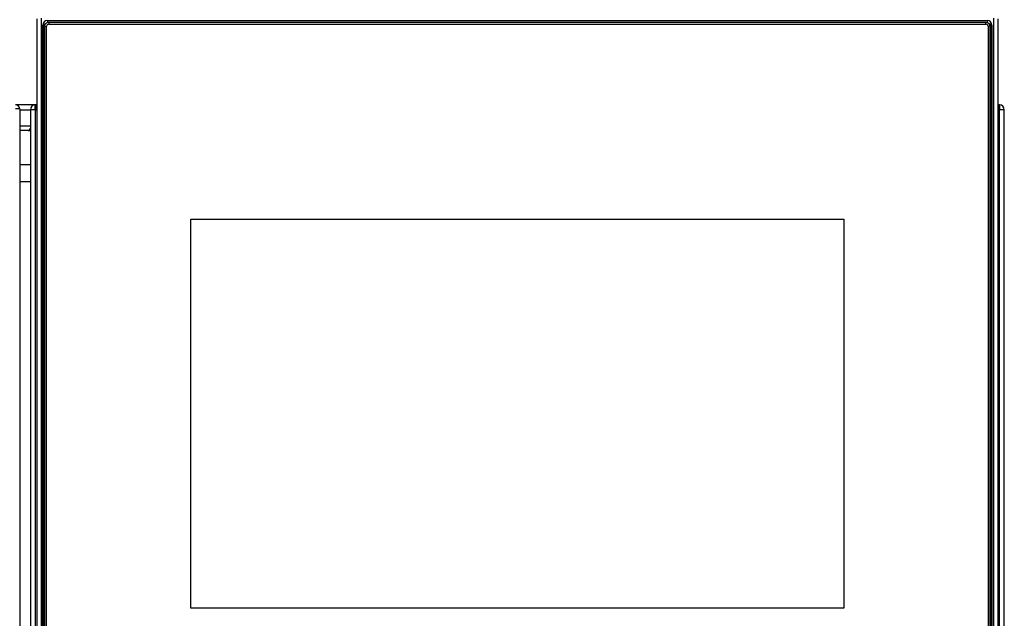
# Model space of a CAD drawing. Header units: millimetres. Extents: x -40 to 419, y 0 to 295.
# Tile 46 of 85: x 126 to 149, y 216 to 230. Entities that reach past the tile are written whole.
import ezdxf

# ---------------------------------------------------------------- set-up
doc = ezdxf.new("R2010")
doc.units = ezdxf.units.MM
doc.layers.add('BW4C_TWINTOWER_H', color=7, linetype='Continuous')
doc.layers.add('Standard', color=7, linetype='Continuous')

# ---------------------------------------------------------------- blocks, each defined once
blk = doc.blocks.new('SE1')
at = {"layer": 'BW4C_TWINTOWER_H', "color": 7, "linetype": 'Continuous'}
for p, q in [((126.246, 230.217), (126.246, 214.024)), ((126.346, 230.23), (126.346, 214.037)), ((126.388, 230.066), (126.396, 230.01)), ((126.388, 214.185), (126.388, 230.066)), ((126.426, 230.034), (126.476, 230.04)), ((126.476, 214.219), (126.476, 230.04)), ((126.496, 230.173), (148.496, 230.173)), ((126.496, 230.173), (126.496, 230.129)), ((148.466, 230.133), (126.526, 230.133)), ((126.526, 230.133), (126.526, 230.09)), ((126.526, 230.09), (148.466, 230.09)), ((148.466, 230.09), (148.466, 230.133)), ((148.496, 230.173), (148.496, 230.129)), ((148.566, 230.034), (148.516, 230.04)), ((148.516, 230.04), (148.516, 214.219)), ((148.604, 230.066), (148.596, 230.01)), ((148.604, 230.066), (148.604, 214.185)), ((148.646, 230.23), (148.646, 214.037)), ((148.746, 230.217), (148.746, 214.024)), ((126.396, 230.01), (126.396, 214.145)), ((126.426, 230.034), (126.426, 214.213)), ((148.566, 214.213), (148.566, 230.034)), ((148.596, 214.145), (148.596, 230.01)), ((126.214, 228.204), (125.746, 228.204)), ((126.207, 228.103), (126.207, 228.204)), ((126.214, 228.204), (126.214, 228.086)), ((126.214, 228.204), (126.221, 228.204)), ((126.246, 228.204), (126.221, 228.204)), ((148.771, 228.204), (148.746, 228.204)), ((148.771, 228.204), (148.778, 228.204)), ((148.778, 228.086), (148.778, 228.204)), ((148.785, 228.204), (148.785, 228.103)), ((125.846, 228.104), (125.746, 228.104)), ((125.846, 228.104), (125.846, 189.654)), ((125.846, 228.086), (126.096, 228.086)), ((126.214, 228.086), (126.096, 228.086)), ((126.096, 228.086), (126.096, 206.672)), ((126.214, 228.086), (126.246, 228.086)), ((126.214, 206.672), (126.214, 228.086)), ((148.746, 228.086), (148.778, 228.086)), ((148.778, 228.086), (148.778, 206.672)), ((148.896, 228.086), (148.778, 228.086)), ((148.896, 206.672), (148.896, 228.086)), ((126.096, 227.704), (125.846, 227.704)), ((126.042, 227.604), (125.846, 227.604)), ((126.042, 227.604), (126.096, 227.604)), ((126.096, 227.677), (126.092, 227.647)), ((126.096, 226.794), (125.846, 226.794)), ((125.846, 226.404), (126.096, 226.404)), ((129.856, 216.412), (129.856, 225.524)), ((129.856, 225.524), (145.136, 225.524)), ((129.856, 225.524), (145.136, 225.524)), ((145.136, 225.524), (145.136, 216.412)), ((145.136, 216.412), (129.856, 216.412))]:
    blk.add_line(p, q, dxfattribs=at)
for centre, radius, start, end in [((125.749, 228.104), 0.097, 0, 90), ((126.214, 228.086), 0.118, 93.4355, 180), ((126.214, 228.086), 0.118, 90, 93.4355), ((126.221, 228.086), 0.118, 90, 93.4355), ((148.771, 228.086), 0.118, 86.5645, 90), ((148.778, 228.086), 0.118, 86.5645, 90), ((148.778, 228.086), 0.118, 0, 86.5645), ((126.214, 228.086), 0.018, 113.1311, 180), ((126.214, 228.086), 0.018, 90, 113.1311), ((148.778, 228.086), 0.018, 66.8689, 90), ((148.766, 228.084), 0.02, 5.7392, 53.1301), ((148.778, 228.086), 0.018, 0, 66.8689), ((126.042, 227.654), 0.05, 270, 352)]:
    blk.add_arc(centre, radius, start, end, dxfattribs=at)
for centre, major_axis, ratio, start_param, end_param in [((126.496, 230.066), (-0.108, 0), 0.992546, 4.712389, 6.283185), ((126.496, 230.01), (-0.0998, 0), 0.992546, 5.199806, 6.283185), ((126.526, 230.034), (0.1, 0), 0.992546, 1.570796, 3.141593), ((126.526, 230.04), (-0.05, 0), 0.992546, 4.712389, 6.283185), ((148.466, 230.034), (0.1, 0), 0.992546, 0, 1.570796), ((148.466, 230.04), (-0.05, 0), 0.992546, 3.141593, 4.712389), ((148.496, 230.066), (-0.108, 0), 0.992546, 3.141593, 4.712389), ((148.496, 230.01), (-0.0998, 0), 0.992546, 3.141593, 4.224898), ((126.426, 230.01), (-0.03, 0), 0.121869, 0.017453, 1.570796), ((148.566, 230.01), (0.03, 0), 0.121869, 4.712389, 6.265732)]:
    blk.add_ellipse(centre, major_axis=major_axis, ratio=ratio, start_param=start_param, end_param=end_param, dxfattribs=at)

msp = doc.modelspace()

# ---------------------------------------------------------------- block references
at = {"layer": 'Standard'}
msp.add_blockref('SE1', (0, 0), dxfattribs=at)

doc.saveas('drawing.dxf')
